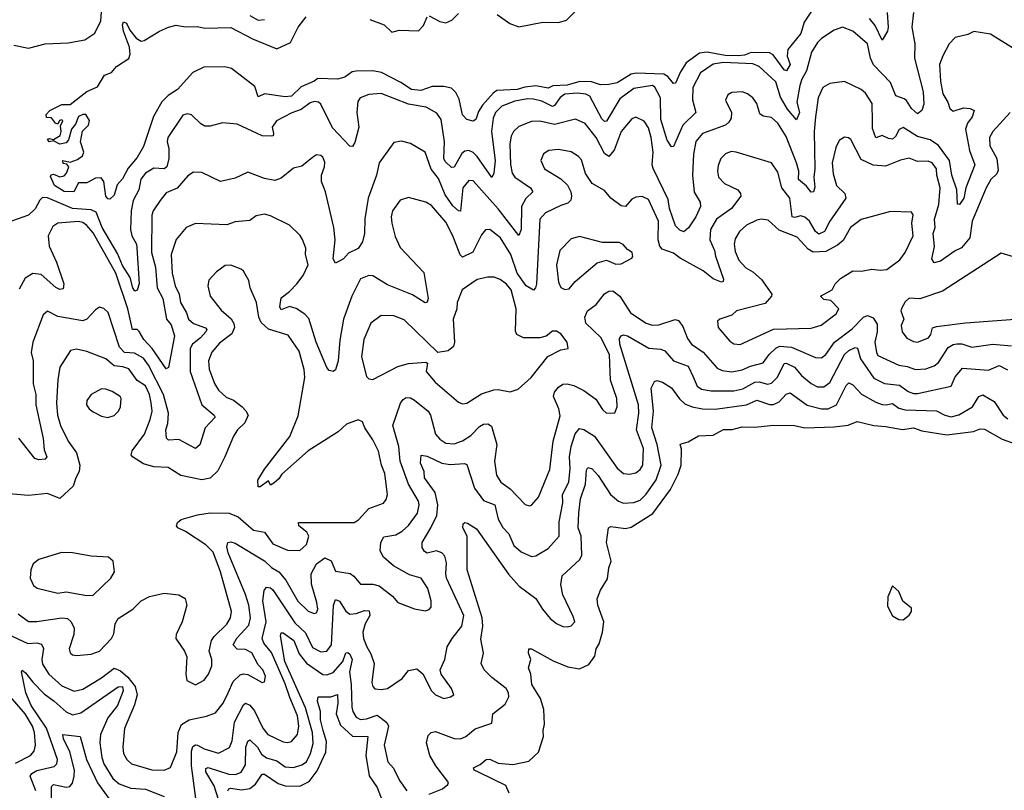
# Model space of a CAD drawing. Extents: x 1954683 to 2060285, y 904798 to 1016299.
# Tile 256 of 256: x 1972453 to 1977170, y 998918 to 1002610. Entities that reach past the tile are written whole.
import ezdxf

# ---------------------------------------------------------------- set-up
doc = ezdxf.new("R2010")
doc.units = 0

msp = doc.modelspace()

# ---------------------------------------------------------------- linework, layer by layer
at = {"layer": '0CON10XD'}
for points in [[(1976735.5, 1002644.5), (1976727.1, 1002575), (1976740.9, 1002495), (1976739.3, 1002425), (1976781.3, 1002265), (1976785.2, 1002205), (1976774.7, 1002175), (1976755, 1002158.2), (1976725, 1002183.9), (1976702.2, 1002222.2), (1976691.3, 1002231.3), (1976650.5, 1002245), (1976625, 1002308.9), (1976544, 1002394), (1976529, 1002425), (1976514.8, 1002494.8), (1976445, 1002555.6), (1976395, 1002574.4), (1976355, 1002560.6), (1976295, 1002520), (1976275, 1002500), (1976247.3, 1002455), (1976222.1, 1002365), (1976199.6, 1002325), (1976190.6, 1002295), (1976177, 1002215), (1976188.3, 1002165), (1976175, 1002130), (1976131.6, 1002181.6), (1976098.6, 1002238.6), (1976075, 1002312.8), (1975995, 1002385.3), (1975965, 1002398.4), (1975825.5, 1002404.5), (1975775, 1002397.1), (1975715.3, 1002354.7), (1975678.1, 1002285), (1975676.2, 1002226.2), (1975692.5, 1002165), (1975629.3, 1002105), (1975585, 1002002), (1975575, 1002000.8), (1975555, 1002032.5), (1975525, 1002132), (1975523, 1002235), (1975496.2, 1002286.2), (1975485, 1002294.1), (1975395, 1002280.5), (1975328.5, 1002231.5), (1975265, 1002123.3), (1975255, 1002122.7), (1975241.8, 1002135), (1975185, 1002243.3), (1975165, 1002253.7), (1975125, 1002257.5), (1975065, 1002252.9), (1975042, 1002238), (1975015, 1002198.9), (1975005, 1002194.8), (1974955, 1002219.8), (1974915, 1002230), (1974885, 1002230.5), (1974825, 1002219.2), (1974762.5, 1002195), (1974732.5, 1002165), (1974721.5, 1002138.5), (1974713.4, 1002075), (1974730.2, 1001935), (1974723.8, 1001875), (1974715, 1001854.4), (1974645, 1001954.1), (1974625, 1001974.1), (1974605, 1001984.1), (1974585, 1001980.3), (1974571.7, 1001968.3), (1974535, 1001904.2), (1974522.1, 1001902.1), (1974491.4, 1001931.3), (1974484.3, 1001945), (1974488.4, 1002025), (1974471.5, 1002131.5), (1974452, 1002162), (1974400.9, 1002190.9), (1974315.5, 1002205.5), (1974185, 1002255.9), (1974125, 1002251.8), (1974084.6, 1002235.4), (1974072.7, 1002217.3), (1974068.2, 1002165), (1974078.2, 1002095), (1974058.9, 1002021.1), (1974047, 1002003), (1974035, 1002004), (1973951.6, 1002091.6), (1973895.4, 1002205), (1973884.7, 1002214.7), (1973865, 1002218.8), (1973845, 1002212.2), (1973800.6, 1002179.4), (1973756.3, 1002163.7), (1973683.3, 1002125), (1973662.7, 1002095), (1973668.9, 1002065), (1973666.3, 1002053.7), (1973658.7, 1002051.3), (1973613.8, 1002053.8), (1973495, 1002110), (1973424.5, 1002115.5), (1973365, 1002099.4), (1973339.5, 1002099.5), (1973320.4, 1002110.4), (1973275, 1002154.3), (1973255, 1002158.6), (1973235, 1002152), (1973162.8, 1002045), (1973159.4, 1002025), (1973166.8, 1001995), (1973167, 1001945), (1973158.1, 1001905), (1973145, 1001895.6), (1973095, 1001899), (1973054.6, 1001875), (1973033.4, 1001846.6), (1973022.9, 1001795), (1972996.3, 1001743.7), (1972986.4, 1001695), (1972983.1, 1001605), (1972989.1, 1001575), (1973012.3, 1001535), (1973013.8, 1001516.2), (1973024.4, 1001345), (1973015, 1001314.4), (1973005, 1001309.5), (1972994.5, 1001325), (1972982.3, 1001375), (1972945, 1001431.9), (1972920.6, 1001490.6), (1972848.5, 1001615), (1972818.2, 1001688.2), (1972795, 1001699.1), (1972706.2, 1001706.2), (1972585, 1001756.2), (1972562.1, 1001757.9), (1972548.8, 1001745), (1972526.5, 1001703.5), (1972495, 1001673.8), (1972385.5, 1001635)], [(1972425, 1002487.9), (1972495, 1002474.3), (1972575, 1002494.3), (1972685, 1002498.8), (1972765, 1002512.9), (1972812.2, 1002545), (1972841.4, 1002605), (1972846.3, 1002666.3)], [(1976249.1, 1002655), (1976212.1, 1002597.9), (1976195, 1002544.6), (1976133.5, 1002466.5), (1976130, 1002435), (1976144.5, 1002395), (1976127.5, 1002365), (1976115, 1002369.5), (1976062.4, 1002442.4), (1976045, 1002451.2), (1975956.8, 1002453.2), (1975925, 1002440), (1975895, 1002436.5), (1975832.2, 1002437.8), (1975746.2, 1002453.8), (1975710.6, 1002449.4), (1975646.2, 1002403.8), (1975619, 1002361), (1975595, 1002306.2), (1975585, 1002304), (1975558.2, 1002338.2), (1975538.8, 1002348.8), (1975406.5, 1002353.5), (1975381.7, 1002348.3), (1975315, 1002308.2), (1975275, 1002299.6), (1975235, 1002298.2), (1975192.2, 1002312.2), (1975136, 1002314), (1975075, 1002297.1), (1975007.6, 1002292.4), (1974985, 1002281.6), (1974925, 1002293), (1974873.4, 1002286.6), (1974836.7, 1002275), (1974739.4, 1002270.6), (1974721.3, 1002258.7), (1974669.8, 1002200.2), (1974650.5, 1002169.5), (1974638.3, 1002131.7), (1974625.6, 1002124.4), (1974595, 1002131.9), (1974575, 1002154.2), (1974558.5, 1002228.5), (1974541.7, 1002261.7), (1974521.4, 1002281.4), (1974485, 1002290.3), (1974429.6, 1002290.4), (1974375, 1002271.4), (1974330, 1002275), (1974279.4, 1002309.4), (1974186.9, 1002356.9), (1974145, 1002365.5), (1974065, 1002364.1), (1974045, 1002360.4), (1974010, 1002335), (1973975.6, 1002325.6), (1973881.8, 1002328.2), (1973864.2, 1002315), (1973801.1, 1002288.9), (1973755, 1002244.2), (1973725, 1002241.1), (1973625.6, 1002254.4), (1973595, 1002241.2), (1973579.7, 1002289.7), (1973466.9, 1002376.9), (1973435, 1002383.9), (1973335, 1002382.1), (1973282.4, 1002357.6), (1973208.9, 1002275), (1973163.2, 1002246.8), (1973133.2, 1002216.8), (1973093.2, 1002146.8), (1973045, 1002001.9), (1973015, 1001950), (1972971.7, 1001898.3), (1972945, 1001848.1), (1972920.4, 1001819.6), (1972905, 1001768.6), (1972885, 1001750.8), (1972875, 1001752.5), (1972864.5, 1001765), (1972855.5, 1001835.5), (1972842.2, 1001852.2), (1972815, 1001850.6), (1972775, 1001828), (1972735, 1001828.8), (1972712.5, 1001785), (1972665, 1001786.7), (1972620, 1001815), (1972600.5, 1001859.5), (1972603.3, 1001866.7), (1972615, 1001870), (1972645, 1001857.5), (1972665, 1001862.5), (1972677.5, 1001875), (1972687.5, 1001905), (1972678.3, 1001918.3), (1972660.7, 1001920.7), (1972660, 1001935), (1972695, 1001927.5), (1972729.5, 1001940.5), (1972753, 1001957), (1972760, 1001975), (1972743.8, 1002025), (1972754.1, 1002075.9), (1972782.5, 1002105), (1972786.4, 1002126.4), (1972770, 1002155), (1972755, 1002156), (1972735, 1002146.2), (1972720.3, 1002109.7), (1972700.6, 1002085), (1972685.8, 1002034.2), (1972675, 1002020), (1972645, 1002012.9), (1972615, 1002030), (1972594.3, 1002024.3), (1972585, 1002037.5), (1972595, 1002041.2), (1972615, 1002036.7), (1972646, 1002055), (1972652, 1002075), (1972648.3, 1002101.7), (1972660, 1002125), (1972655, 1002130), (1972643.3, 1002126.7), (1972635, 1002110), (1972623.6, 1002113.6), (1972605, 1002140), (1972581.7, 1002141.7), (1972580, 1002155), (1972597.5, 1002175), (1972655, 1002203.3), (1972695, 1002203.3), (1972775, 1002265.7), (1972825, 1002288.6), (1972859.2, 1002345), (1972892.5, 1002357.5), (1972916, 1002385), (1972975.4, 1002424.6), (1972981.2, 1002445), (1972978.6, 1002478.6), (1972950, 1002555), (1972944.7, 1002585.3), (1972949.7, 1002600.3), (1972965, 1002593.1), (1972979.9, 1002559.9), (1973011.4, 1002521.4), (1973035, 1002506.9), (1973049.7, 1002510.3), (1973122, 1002555), (1973166.2, 1002575), (1973203.1, 1002583.1), (1973245, 1002575.5), (1973305, 1002577.8), (1973340.2, 1002570.2), (1973465, 1002572.7), (1973568.1, 1002518.1), (1973685, 1002470), (1973749.6, 1002500.4), (1973787.1, 1002575), (1973825.5, 1002624.5)], [(1974415, 1002628.9), (1974465, 1002601.4), (1974495, 1002594.2), (1974522.4, 1002607.6), (1974555, 1002639.5)], [(1974740, 1002635), (1974801.5, 1002591.5), (1974845, 1002575.6), (1974958.6, 1002598.6), (1975035, 1002597.1), (1975072.5, 1002607.5), (1975112.7, 1002647.3)], [(1976609.2, 1002645), (1976613.8, 1002575), (1976611.2, 1002555), (1976585, 1002511.2), (1976551.8, 1002581.8), (1976524.7, 1002615)], [(1973555, 1002630.3), (1973595, 1002607.2), (1973625, 1002610.3)], [(1974130.2, 1002610.2), (1974199.2, 1002585), (1974235, 1002550), (1974270.7, 1002559.3), (1974363, 1002557), (1974387.1, 1002582.9), (1974405, 1002624)], [(1977215, 1002472.7), (1977105, 1002540.9), (1977025, 1002552.9), (1976995, 1002538.8), (1976935, 1002524), (1976906.4, 1002493.6), (1976876.1, 1002436.1), (1976860.3, 1002395), (1976864.8, 1002315.2), (1976875.2, 1002255), (1976899.6, 1002215), (1976909.1, 1002185), (1976925, 1002172.3), (1976975, 1002187.2), (1977006.7, 1002185), (1977026.2, 1002175), (1977017.1, 1002145), (1976993.5, 1002115), (1976985.2, 1002085), (1977003.7, 1001983.7), (1977029.3, 1001915), (1976985.8, 1001805), (1976976.5, 1001755), (1976955, 1001724.2), (1976946.7, 1001726.7), (1976942.9, 1001795), (1976919, 1001865), (1976908.5, 1001935), (1976855, 1002007.3), (1976815, 1002034.4), (1976755, 1002050.7), (1976685, 1002093.6), (1976666.4, 1002083.6), (1976649, 1002051), (1976635, 1002038.2), (1976615, 1002040.4), (1976585.5, 1002054.5), (1976555, 1002044.5), (1976538.6, 1002088.6), (1976538.5, 1002121.5), (1976537.9, 1002207.9), (1976505, 1002258), (1976485, 1002275.7), (1976405, 1002314.3), (1976335, 1002304.4), (1976301.5, 1002285), (1976278, 1002235), (1976265.2, 1002144.8), (1976259.8, 1002075), (1976263, 1001895), (1976257.6, 1001855), (1976262, 1001808), (1976255.8, 1001785), (1976245, 1001783.1), (1976222.3, 1001812.3), (1976183.7, 1001843.7), (1976185.7, 1001885), (1976175, 1001924.4), (1976125, 1002049.6), (1976085.8, 1002115), (1976055, 1002141.3), (1976015, 1002148.5), (1975998.3, 1002158.3), (1975985, 1002208), (1975965, 1002235.7), (1975940, 1002255), (1975915, 1002264.5), (1975865, 1002261.9), (1975845, 1002250.8), (1975834.4, 1002225), (1975862.7, 1002165), (1975861.1, 1002138.9), (1975851.1, 1002118.9), (1975834.7, 1002105.3), (1975725, 1002064.6), (1975692.9, 1002027.1), (1975680.9, 1001965), (1975675.6, 1001865), (1975684.1, 1001784.1), (1975712.9, 1001735), (1975714.5, 1001715), (1975691.8, 1001665), (1975657.6, 1001612.4), (1975635, 1001594.2), (1975615, 1001601.9), (1975595, 1001623.1), (1975565.7, 1001705.7), (1975559, 1001749), (1975487.4, 1001897.4), (1975482.6, 1001915), (1975488, 1001975), (1975478.8, 1002045), (1975465, 1002091.9), (1975445, 1002124.4), (1975405, 1002143.5), (1975385, 1002134.5), (1975335.3, 1002075), (1975300.8, 1001985), (1975275, 1001954.3), (1975255, 1001968.9), (1975214.8, 1002045), (1975162.2, 1002112.2), (1975115, 1002133.8), (1975015, 1002108), (1974945, 1002124.3), (1974905, 1002122.2), (1974845, 1002097.7), (1974819.1, 1002075), (1974807.4, 1002052.6), (1974801.6, 1002015), (1974803.6, 1001916.4), (1974811.9, 1001875), (1974825.4, 1001855), (1974900.5, 1001805), (1974911.5, 1001785), (1974877.1, 1001752.9), (1974856.4, 1001715), (1974854.6, 1001605.4), (1974845, 1001576.2), (1974744.6, 1001704.6), (1974625, 1001838.5), (1974605, 1001839.4), (1974575.7, 1001804.3), (1974565, 1001692.9), (1974555, 1001694.5), (1974528.1, 1001718.1), (1974491.4, 1001771.4), (1974459.3, 1001849.3), (1974423.4, 1001893.4), (1974394.7, 1001974.7), (1974325, 1002017.5), (1974281.2, 1002028.8), (1974245, 1002022), (1974175, 1001923.8), (1974162.7, 1001865), (1974123, 1001755), (1974106.2, 1001656.2), (1974104.2, 1001585.8), (1974094.4, 1001545), (1974075, 1001514.5), (1974028.3, 1001491.7), (1974004.2, 1001465), (1973965, 1001443.8), (1973954.5, 1001465), (1973964.6, 1001555), (1973957.1, 1001615), (1973917.9, 1001785), (1973898.2, 1001835), (1973899.2, 1001865), (1973913.5, 1001905), (1973915, 1001927.5), (1973905, 1001952), (1973895, 1001960), (1973875, 1001961.9), (1973855, 1001950), (1973805, 1001907.5), (1973765, 1001898.8), (1973705, 1001850.5), (1973675, 1001839.4), (1973625, 1001849.6), (1973545, 1001878.8), (1973485, 1001851.1), (1973415, 1001834.4), (1973325, 1001877.8), (1973285, 1001879.4), (1973258.3, 1001861.7), (1973206.9, 1001803.1), (1973155, 1001781.1), (1973125, 1001744.4), (1973091.9, 1001695), (1973085.8, 1001674.2), (1973083.7, 1001495), (1973103.7, 1001423.7), (1973110.7, 1001325), (1973138.6, 1001275), (1973155.3, 1001175), (1973178.2, 1001148.2), (1973194.5, 1001095), (1973170.9, 1000969.1), (1973166.3, 1000943.7), (1973155, 1000938), (1973087.1, 1001035), (1973048.1, 1001078.1), (1973025, 1001116.9), (1973015, 1001125.4), (1972992.5, 1001125), (1972970.3, 1001225), (1972912.5, 1001395), (1972805, 1001589.6), (1972775, 1001624.5), (1972755, 1001638.2), (1972735, 1001642.7), (1972634.6, 1001635.4), (1972611.3, 1001618.7), (1972588.9, 1001575), (1972593.1, 1001525), (1972628.9, 1001448.9), (1972664.1, 1001345), (1972660.2, 1001319.8), (1972645, 1001317.3), (1972625, 1001327.5), (1972555, 1001388.8), (1972515, 1001393.9), (1972478.4, 1001371.6), (1972450.8, 1001319.2)], [(1977198.2, 1002165), (1977114.6, 1002075), (1977098.9, 1002045), (1977100.7, 1002005), (1977134.8, 1001945), (1977140.9, 1001889.1), (1977135, 1001871.1), (1977106, 1001844), (1977082.8, 1001805), (1977016.3, 1001645), (1977005.2, 1001564.8), (1976965, 1001516.8), (1976935, 1001503.3), (1976865, 1001453.8), (1976835, 1001444.4), (1976823.6, 1001463.6), (1976836.1, 1001523.9), (1976828.8, 1001585), (1976838.4, 1001615), (1976835.8, 1001655), (1976856, 1001725), (1976862.3, 1001805), (1976846.5, 1001865), (1976845, 1001895.6), (1976825, 1001924), (1976805, 1001932.8), (1976755, 1001930.9), (1976714.1, 1001945.9), (1976672.7, 1001937.3), (1976601.8, 1001908.2), (1976542.3, 1001912.3), (1976485, 1001940.4), (1976435.4, 1002035.4), (1976424.4, 1002044.4), (1976405, 1002047.1), (1976378.3, 1002031.7), (1976362.9, 1001997.1), (1976346, 1001925), (1976350.9, 1001870.9), (1976366.4, 1001816.4), (1976407, 1001777), (1976411.8, 1001755), (1976333.7, 1001645), (1976309.5, 1001595), (1976282.4, 1001582.4), (1976265, 1001594.6), (1976237.2, 1001645), (1976215, 1001664.7), (1976195, 1001670), (1976165, 1001662.2), (1976154.6, 1001665), (1976142.4, 1001755), (1976103.7, 1001803.7), (1976085, 1001880), (1976055, 1001924.3), (1975885, 1001975.5), (1975862.2, 1001977.8), (1975835, 1001968.1), (1975812.2, 1001945), (1975798.8, 1001911.2), (1975795.5, 1001885), (1975801.5, 1001855), (1975830, 1001825), (1975893.6, 1001795), (1975906.6, 1001776.6), (1975907.5, 1001765), (1975862.5, 1001705), (1975791.1, 1001655), (1975762.6, 1001605), (1975758.6, 1001555), (1975781.6, 1001505), (1975786.8, 1001476.8), (1975825, 1001367.5), (1975823.8, 1001356.2), (1975815, 1001352.5), (1975775, 1001368.8), (1975727.5, 1001407.5), (1975616.8, 1001466.8), (1975585, 1001491.4), (1975531.1, 1001511.1), (1975520.4, 1001525), (1975512.3, 1001555), (1975513.4, 1001645), (1975465, 1001747.8), (1975435, 1001762.2), (1975405, 1001760), (1975385, 1001749.4), (1975355, 1001715.6), (1975335, 1001718.2), (1975285.5, 1001755), (1975255, 1001790.9), (1975195.4, 1001825.4), (1975163, 1001873), (1975145, 1001938), (1975130, 1001955), (1975095, 1001976.5), (1975035, 1001988.8), (1974987.4, 1001982.6), (1974962.6, 1001967.4), (1974949.4, 1001935), (1974967.5, 1001895), (1975045, 1001847.8), (1975076.7, 1001816.7), (1975093.8, 1001785), (1975096.9, 1001765), (1975093.1, 1001745), (1975079.5, 1001730.5), (1975045, 1001720.5), (1974972.2, 1001685), (1974944.1, 1001655), (1974928.7, 1001345), (1974924.6, 1001325.4), (1974915, 1001314.2), (1974879.1, 1001335), (1974836.8, 1001395), (1974806.5, 1001485), (1974756.7, 1001565), (1974705, 1001605.6), (1974685, 1001602.9), (1974665, 1001580), (1974623.5, 1001496.5), (1974575, 1001472.2), (1974562.9, 1001482.9), (1974527.7, 1001575), (1974495, 1001639.6), (1974425, 1001720), (1974398, 1001735), (1974315, 1001758.9), (1974276, 1001745), (1974238.5, 1001695), (1974232.9, 1001665), (1974236.2, 1001635), (1974251.4, 1001571.4), (1974275, 1001518.1), (1974389.3, 1001399.3), (1974409.1, 1001275), (1974405, 1001256.2), (1974395, 1001253.5), (1974335, 1001292.5), (1974215, 1001340.4), (1974145, 1001382.4), (1974125, 1001383.9), (1974085, 1001367.8), (1974044, 1001285), (1974004.3, 1001175), (1973987, 1001075), (1973978.5, 1000975), (1973965, 1000932.5), (1973955, 1000923.8), (1973935, 1000930), (1973925, 1000943.3), (1973873.7, 1001065), (1973838.2, 1001178.2), (1973819.2, 1001199.2), (1973776.9, 1001226.9), (1973745, 1001236.5), (1973705, 1001219.5), (1973698.4, 1001235), (1973705, 1001277.1), (1973745, 1001307.3), (1973780.8, 1001345), (1973810.4, 1001385), (1973835.3, 1001435), (1973822.5, 1001485), (1973824.4, 1001515), (1973807.1, 1001557.1), (1973796.2, 1001576.2), (1973746, 1001625), (1973655, 1001669.5), (1973625, 1001677.9), (1973585, 1001670), (1973555, 1001647.8), (1973485, 1001641.8), (1973445, 1001627.1), (1973295, 1001633.5), (1973250.8, 1001615), (1973202.6, 1001557.4), (1973177.8, 1001485), (1973182.6, 1001395), (1973197.9, 1001335), (1973216.4, 1001295), (1973222.5, 1001255), (1973252.2, 1001205), (1973261.1, 1001175), (1973285, 1001154.7), (1973342.9, 1001132.9), (1973348.8, 1001125), (1973343.8, 1001113.8), (1973319, 1001085), (1973280.6, 1001055), (1973268.6, 1001035), (1973269.3, 1000925), (1973325.2, 1000765.2), (1973384.4, 1000715), (1973388.5, 1000705), (1973340.8, 1000655), (1973316.2, 1000573.8), (1973295, 1000555.5), (1973215, 1000598.2), (1973165.6, 1000595.6), (1973155.7, 1000605), (1973152.2, 1000645), (1973162.1, 1000675), (1973165.6, 1000725), (1973141.4, 1000815), (1973069.8, 1000955), (1973045, 1000988.8), (1973003.1, 1001013.1), (1972955, 1001015.2), (1972930.5, 1001040.5), (1972877, 1001207), (1972855, 1001225.7), (1972835, 1001232), (1972815, 1001219.2), (1972774.3, 1001175)], [(1975905, 1001053.1), (1976065, 1001127.5), (1976245, 1001132.2), (1976293.4, 1001146.6), (1976365, 1001201.5), (1976377.5, 1001225), (1976338.6, 1001265), (1976305, 1001269.3), (1976288.9, 1001285), (1976345.5, 1001315), (1976360.6, 1001345), (1976385, 1001370.6), (1976445, 1001406.8), (1976485.6, 1001405.6), (1976535, 1001414.5), (1976575, 1001409.5), (1976606.9, 1001413.1), (1976670, 1001460), (1976695.5, 1001494.5), (1976733.1, 1001575), (1976726.9, 1001635), (1976734, 1001675), (1976725, 1001688), (1976625, 1001690.6), (1976485, 1001652.9), (1976433.3, 1001615), (1976397.5, 1001552.5), (1976370.4, 1001529.6), (1976315, 1001499.5), (1976255, 1001496.2), (1976230.8, 1001510.8), (1976178, 1001568), (1976091.8, 1001601.8), (1976039.4, 1001649.4), (1976005, 1001653.6), (1975985, 1001649.1), (1975935, 1001625.4), (1975900.9, 1001595), (1975880.5, 1001559.5), (1975876, 1001535), (1975880, 1001500), (1975898.1, 1001458.1), (1975931.2, 1001421.2), (1975965, 1001401.3), (1976007.5, 1001365), (1976055.7, 1001295), (1976054.4, 1001285), (1976025, 1001251), (1975886.7, 1001215), (1975865, 1001194.3), (1975807.5, 1001175), (1975796.2, 1001165), (1975799.4, 1001135), (1975855, 1001070), (1975875, 1001057.1), (1975905, 1001053.1)], [(1975065, 1001317.5), (1975085, 1001320), (1975113.8, 1001355), (1975218.8, 1001445), (1975265, 1001458.1), (1975309.5, 1001439.5), (1975335, 1001440.6), (1975385, 1001467.5), (1975390, 1001475), (1975386.7, 1001495), (1975365, 1001508.8), (1975343.4, 1001533.4), (1975325, 1001541.9), (1975245, 1001542.2), (1975135, 1001570.6), (1975095, 1001560.8), (1975040, 1001505), (1975024.2, 1001435), (1975035, 1001352.5), (1975045, 1001327.5), (1975065, 1001317.5)], [(1977215, 1001474.2), (1977155, 1001491.2), (1976875, 1001308.8), (1976765, 1001271.9), (1976715, 1001275.8), (1976695, 1001258.8), (1976679.7, 1001230.3), (1976674.4, 1001215), (1976689.4, 1001175), (1976675.5, 1001145), (1976680.5, 1001115), (1976703.5, 1001083.5), (1976735, 1001067.5), (1976755, 1001064.6)], [(1972445, 999764.1), (1972495, 999727.2), (1972535, 999726.3), (1972654.7, 999744.7), (1972680.9, 999740.9), (1972699.1, 999725), (1972712.9, 999695), (1972711.3, 999665), (1972690, 999595), (1972695, 999576.2), (1972705, 999567.5), (1972725, 999564.4), (1972795, 999569.4), (1972835.7, 999585), (1972892.9, 999645), (1972903.1, 999666.9), (1972910.3, 999715), (1972925, 999741.5), (1972994.8, 999785.2), (1973035, 999825.9), (1973075, 999845.8), (1973145, 999863.2), (1973215, 999854.5), (1973245, 999837.1), (1973253.6, 999805), (1973230.8, 999725), (1973202.2, 999665), (1973200, 999645), (1973241.5, 999585), (1973253, 999557), (1973249.2, 999475), (1973253.9, 999443.9), (1973295, 999423.5), (1973336.7, 999445), (1973357.3, 999475), (1973373.6, 999515), (1973372.9, 999545), (1973360, 999585), (1973372.2, 999635), (1973384.8, 999655.2), (1973445, 999714.5), (1973462.7, 999745), (1973467.6, 999775), (1973414.8, 999965), (1973379.3, 1000059.3), (1973344.1, 1000094.1), (1973247.5, 1000157.5), (1973210.8, 1000175), (1973204.2, 1000185), (1973209.4, 1000200.6), (1973226, 1000215), (1973305, 1000238.1), (1973365, 1000247.8), (1973455.7, 1000245.7), (1973498.9, 1000228.9), (1973572.5, 1000165), (1973625, 1000154.4), (1973665, 1000099.6), (1973735, 1000068.5), (1973795, 1000066.9), (1973827.5, 1000095), (1973838.2, 1000135), (1973828.1, 1000155), (1973790.6, 1000185), (1973789.2, 1000200.8), (1974055, 1000201.4), (1974076, 1000214), (1974125, 1000267.8), (1974195, 1000292.9), (1974208.9, 1000311.1), (1974214.5, 1000335.5), (1974202.5, 1000435), (1974186.8, 1000475), (1974172, 1000542), (1974145, 1000596.9), (1974105.6, 1000655), (1974095, 1000683.8), (1974075, 1000692.5), (1974017.9, 1000672.1), (1973978.8, 1000635), (1973835.5, 1000544.5), (1973708, 1000432), (1973695, 1000410), (1973670.7, 1000389.3), (1973655, 1000380), (1973645, 1000400), (1973605, 1000372.5), (1973595, 1000372.5), (1973594.1, 1000404.1), (1973625, 1000456.2), (1973746.6, 1000613.4), (1973787.4, 1000712.6), (1973819.6, 1000895), (1973815.4, 1000934.6), (1973792, 1001022), (1973738.2, 1001098.2), (1973645, 1001126.9), (1973609.1, 1001159.1), (1973598, 1001185), (1973587.8, 1001255), (1973557.5, 1001325), (1973550.9, 1001360.9), (1973525.7, 1001405), (1973513.3, 1001415), (1973465, 1001434.3), (1973437.7, 1001432.3), (1973395, 1001401.2), (1973358.3, 1001361.7), (1973354.3, 1001335), (1973365.4, 1001285.4), (1973417.6, 1001217.6), (1973466.1, 1001176.1), (1973479.3, 1001155), (1973482.5, 1001135), (1973468.5, 1001105), (1973410.3, 1001059.7), (1973373.3, 1001016.7), (1973357.5, 1000975), (1973361.1, 1000935), (1973386.4, 1000866.4), (1973404.6, 1000835), (1973442.2, 1000802.2), (1973476.4, 1000786.4), (1973517.1, 1000757.1), (1973536.5, 1000736.5), (1973546.6, 1000715), (1973531.6, 1000678.4), (1973496.5, 1000645), (1973476.4, 1000615), (1973436.2, 1000515), (1973401.4, 1000448.6), (1973365.9, 1000414.1), (1973325, 1000406.2), (1973225, 1000426.8), (1973164, 1000464), (1973095, 1000468.1), (1973045, 1000482.5), (1972992.5, 1000515), (1972986.4, 1000525), (1972991.1, 1000545), (1973050.9, 1000625), (1973078.1, 1000695), (1973086.7, 1000735), (1973082, 1000775), (1973074.5, 1000814.5), (1973055, 1000855.4), (1973015, 1000881.5), (1972975, 1000936.9), (1972947.1, 1000947.1), (1972905, 1000951.6), (1972864.8, 1000984.8), (1972775, 1001020.4), (1972725, 1001031.5), (1972696.7, 1001025), (1972645.4, 1000945), (1972635.3, 1000884.7), (1972628.7, 1000775), (1972634.1, 1000715), (1972648.4, 1000665), (1972685, 1000590), (1972724.6, 1000535), (1972740, 1000475), (1972738.2, 1000445), (1972720.8, 1000415), (1972709.5, 1000375), (1972645, 1000316.7), (1972585, 1000339.2), (1972495, 1000330.6), (1972343.2, 1000343.2)], [(1974575, 1000768.9), (1974595, 1000773.5), (1974665, 1000818), (1974725, 1000836.8), (1974745, 1000838.8), (1974802.4, 1000827.6), (1974840.9, 1000839.1), (1974902.9, 1000895), (1974983.6, 1000996.4), (1975045, 1001028), (1975080, 1001035), (1975076, 1001065), (1975046.2, 1001105), (1975025, 1001118), (1975005, 1001117.5), (1974975, 1001094), (1974945, 1001086), (1974866, 1001086), (1974835, 1001102), (1974827.5, 1001117.5), (1974830.7, 1001225), (1974807.3, 1001315), (1974785, 1001342.9), (1974755, 1001364.5), (1974726, 1001376), (1974695, 1001376.9), (1974645, 1001364.6), (1974572.9, 1001315), (1974548.8, 1001255), (1974546.9, 1001225), (1974529.7, 1001175), (1974535.6, 1001065), (1974531.9, 1001045), (1974505, 1001022.9), (1974455.8, 1001015.8), (1974295, 1001172.2), (1974245, 1001191.2), (1974185, 1001192.5), (1974134.7, 1001155.3), (1974101.7, 1001078.3), (1974090.4, 1000995), (1974115, 1000900), (1974125, 1000888.8), (1974145, 1000886.2), (1974265, 1000948.5), (1974315, 1000962.2), (1974399.2, 1000969.2), (1974406.7, 1000965), (1974400.8, 1000925), (1974443, 1000873), (1974555, 1000777.8), (1974575, 1000768.9)], [(1973877.1, 999817.1), (1973850.2, 999905), (1973848.7, 999955), (1973875, 1000002.5), (1973915, 1000032.5), (1973945, 1000017.1), (1973965, 999968.6), (1974035.9, 999955.9), (1974054.1, 999944.1), (1974085.5, 999905.5), (1974145, 999906.2), (1974175, 999898.2), (1974238.5, 999848.5), (1974265, 999817.5), (1974345, 999788.1), (1974395, 999778.6), (1974415, 999784), (1974424, 999795), (1974424.4, 999825.6), (1974407.9, 999885), (1974375.7, 999935), (1974320.7, 999950.7), (1974242.9, 999992.9), (1974196.1, 1000035), (1974180, 1000065), (1974182.9, 1000105), (1974197.4, 1000132.6), (1974255, 1000142), (1974285, 1000158.8), (1974315, 1000186.4), (1974358.9, 1000245), (1974366.9, 1000285), (1974363.8, 1000303.8), (1974315, 1000384.6), (1974276.4, 1000495), (1974269.2, 1000565), (1974240.8, 1000665), (1974277.8, 1000772.2), (1974289.3, 1000790.7), (1974305, 1000800.5), (1974325, 1000798.8), (1974345, 1000787.7), (1974409.6, 1000735), (1974420.8, 1000715), (1974444.7, 1000625), (1974465, 1000600), (1974495, 1000581.4), (1974535, 1000577.2), (1974575, 1000591.8), (1974615, 1000618.6), (1974655, 1000660.4), (1974675, 1000672.7), (1974695, 1000673.3), (1974712.7, 1000662.7), (1974738.3, 1000575), (1974727.1, 1000495), (1974737.7, 1000427.7), (1974758.1, 1000395), (1974803, 1000363), (1974875, 1000287.5), (1974895, 1000280.8), (1974905, 1000284), (1974938.1, 1000321.9), (1974992.7, 1000455), (1975009.4, 1000590.6), (1975042.6, 1000712.6), (1975036, 1000745), (1975010, 1000805), (1975014.6, 1000825), (1975035, 1000849.5), (1975055, 1000863.8), (1975075, 1000864.6), (1975107, 1000857), (1975155, 1000833.8), (1975212.7, 1000792.7), (1975245, 1000742.5), (1975265, 1000724.3), (1975304, 1000726), (1975315.3, 1000754.7), (1975313.8, 1000795), (1975283.2, 1000883.2), (1975277.9, 1001005), (1975238.3, 1001085), (1975165.6, 1001155.6), (1975160.9, 1001185), (1975173.7, 1001215), (1975215.3, 1001245), (1975255, 1001295.9), (1975275, 1001309.2), (1975295, 1001311.6), (1975327.6, 1001285), (1975379.3, 1001205), (1975455, 1001155.9), (1975482.8, 1001147.2), (1975515, 1001147.6), (1975592.9, 1001172.9), (1975608.7, 1001168.7), (1975630.5, 1001140.5), (1975652.4, 1001082.4), (1975671.9, 1001055), (1975726.7, 1001016.7), (1975795, 1000940.4), (1975818.7, 1000928.7), (1975865, 1000923.3), (1975915, 1000931.8), (1975955, 1000949.8), (1976014.4, 1000965.6), (1976044, 1001006), (1976075, 1001036.3), (1976095, 1001046.3), (1976151.3, 1001041.3), (1976265, 1000990.8), (1976295, 1000990), (1976315, 1001005.5), (1976356.6, 1001065), (1976441.2, 1001128.8), (1976495.5, 1001184.5), (1976515, 1001193), (1976541.7, 1001181.7), (1976561, 1001151), (1976560.6, 1001115), (1976549.5, 1001065), (1976557.5, 1001015), (1976565, 1001001.2), (1976665, 1000955.2), (1976705, 1000948.1), (1976745, 1000933.5), (1976795, 1000937.9), (1976835, 1000951.3), (1976855, 1000967.9), (1976901.2, 1001038.8), (1976925, 1001053.9), (1976943, 1001057), (1976966.3, 1001056.3), (1977015, 1001041), (1977115, 1001055.6), (1977205, 1001046.9)], [(1972774.3, 1001175), (1972755, 1001167.1), (1972635, 1001188), (1972585, 1001214), (1972565, 1001196.7), (1972515.3, 1001065), (1972507.8, 1001015), (1972517.5, 1000975), (1972517, 1000865), (1972530.4, 1000815), (1972529.3, 1000765), (1972565, 1000603.8), (1972569.1, 1000549.1), (1972582.9, 1000515), (1972575, 1000504.4), (1972545, 1000500.6), (1972525, 1000508), (1972448.8, 1000605)], [(1976755, 1001064.6), (1976807.8, 1001085), (1976818.9, 1001101.1), (1976827, 1001133), (1976845, 1001139.5), (1976985, 1001158.4), (1977265, 1001177.8)], [(1973300.4, 998855), (1973276.1, 999035), (1973275.6, 999105), (1973281.9, 999128.1), (1973294.2, 999135.8), (1973305, 999133.5), (1973336.9, 999116.9), (1973405, 999096.6), (1973457.4, 999122.6), (1973471.3, 999155), (1973481.3, 999245), (1973525, 999326.7), (1973535, 999335.4), (1973555, 999326.2), (1973578.1, 999298.1), (1973616.9, 999215), (1973640.9, 999185), (1973715, 999150.7), (1973735, 999147.1), (1973755, 999152.5), (1973784.3, 999185.7), (1973790.6, 999225), (1973783.1, 999275), (1973747, 999363), (1973725, 999428.8), (1973658.6, 999578.6), (1973623.1, 999623.1), (1973614.2, 999645), (1973634.3, 999725), (1973618.3, 999825), (1973624.2, 999875), (1973635, 999890.7), (1973655, 999888.2), (1973665, 999878.9), (1973770.2, 999720.2), (1973822, 999672), (1973855, 999602.2), (1973895, 999581.4), (1973925, 999585.3), (1973947, 999615), (1973955.9, 999804.1), (1973965, 999832.5), (1973985, 999824.5), (1974015, 999776.8), (1974035, 999762.4), (1974065, 999764.7), (1974105, 999779), (1974127.6, 999777.6), (1974130, 999755), (1974107.5, 999715), (1974096.5, 999675), (1974100.4, 999645), (1974115.8, 999605.8), (1974135, 999572), (1974150.6, 999525), (1974139.5, 999435), (1974144.4, 999415), (1974155, 999404.3), (1974185, 999400.4), (1974215, 999405.5), (1974285.7, 999454.3), (1974315, 999492.2), (1974355, 999500), (1974385, 999475.8), (1974425.7, 999395), (1974444.6, 999374.6), (1974485, 999357.1), (1974517.5, 999365), (1974532.5, 999375), (1974521.9, 999405), (1974471.5, 999475), (1974467.1, 999495), (1974489.2, 999545), (1974501.5, 999605), (1974524.6, 999645), (1974571.8, 999705), (1974581.2, 999755), (1974497.9, 999935), (1974493.8, 999955), (1974498.3, 1000008.3), (1974489, 1000039), (1974475, 1000055.4), (1974450, 1000065), (1974404.8, 1000054.8), (1974391.9, 1000061.9), (1974380.5, 1000080.5), (1974381.8, 1000105), (1974422.5, 1000175), (1974450.6, 1000235), (1974455.8, 1000285.8), (1974442.7, 1000345), (1974392.2, 1000415), (1974390.7, 1000445), (1974373.5, 1000485), (1974376, 1000524), (1974405, 1000518.8), (1974475, 1000485.8), (1974515, 1000479.5), (1974583.4, 1000483.4), (1974595, 1000479.2), (1974631.1, 1000365), (1974675, 1000306.7), (1974729.2, 1000285), (1974745, 1000216.7), (1974767.5, 1000177.5), (1974796, 1000146), (1974820.1, 1000090.1), (1974855, 1000060.8), (1974905, 1000038.5), (1974925, 1000041.1), (1974985, 1000076.8), (1975037.7, 1000135), (1975037, 1000205), (1975055.2, 1000295), (1975053.8, 1000335), (1975084.4, 1000395), (1975090.7, 1000459.3), (1975086.9, 1000515), (1975095.2, 1000564.8), (1975114.1, 1000625.9), (1975135, 1000650.9), (1975155, 1000646.8), (1975206.8, 1000615), (1975315, 1000461.5), (1975345, 1000436.4), (1975375, 1000431.8), (1975405, 1000438.8), (1975425, 1000454.5), (1975437.6, 1000475), (1975441.9, 1000555), (1975407.5, 1000645), (1975418.9, 1000725), (1975417.9, 1000765), (1975328.9, 1001055), (1975327.2, 1001082.8), (1975335, 1001095.8), (1975345, 1001100.5), (1975365, 1001096), (1975467, 1001037), (1975525, 1001031.2), (1975543.9, 1001023.9), (1975585.2, 1000975.2), (1975655, 1000949.6), (1975679.2, 1000899.2), (1975699.2, 1000855), (1975720.1, 1000840.1), (1975765, 1000831.3), (1975875, 1000832.1), (1975918.1, 1000841.9), (1975975, 1000874), (1975995, 1000875.2), (1976035, 1000864.3), (1976055, 1000868.9), (1976082.9, 1000897.1), (1976115, 1000962.1), (1976125, 1000964), (1976165, 1000944.6), (1976199.1, 1000905), (1976245, 1000866.6), (1976275, 1000851.2), (1976305, 1000851.2), (1976335, 1000872.1), (1976405, 1001005.8), (1976425, 1001025.3), (1976455, 1001038.7), (1976466.2, 1001036.2), (1976481.2, 1000985), (1976545, 1000892.6), (1976597, 1000867), (1976668.4, 1000858.4), (1976709.1, 1000829.1), (1976735, 1000819.7), (1976755, 1000818.6), (1976915, 1000854.4), (1976935, 1000898.9), (1976970.3, 1000939.7), (1977095, 1000931.6), (1977145, 1000953.8), (1977185, 1000932.3)], [(1972875, 1000704.3), (1972905, 1000714.2), (1972925.8, 1000735), (1972935.7, 1000755), (1972939.2, 1000795), (1972934, 1000805), (1972895, 1000829.1), (1972865, 1000840.6), (1972845, 1000841.4), (1972795, 1000814.2), (1972775, 1000786.2), (1972773.3, 1000765), (1972785, 1000746), (1972805, 1000730.6), (1972845, 1000710.8), (1972875, 1000704.3)], [(1974415, 998899.8), (1974477.8, 998925), (1974504.5, 998945), (1974507.1, 998955), (1974445.8, 999035.8), (1974418.2, 999085), (1974402.5, 999145), (1974410.2, 999179.8), (1974424.6, 999195.4), (1974445, 999200.4), (1974535, 999166.9), (1974565, 999164.5), (1974590.8, 999175), (1974635, 999213.1), (1974715, 999240), (1974718.9, 999285), (1974778.7, 999331.3), (1974796.7, 999365), (1974794.7, 999385), (1974782.9, 999405), (1974715, 999458.5), (1974678.2, 999495), (1974663.6, 999525), (1974674.6, 999575), (1974661.6, 999641.6), (1974671.1, 999705), (1974669.3, 999745), (1974596, 999975), (1974596.5, 1000135), (1974576, 1000175), (1974576.7, 1000195), (1974585, 1000200.8), (1974598.5, 1000198.5), (1974641.3, 1000171.3), (1974795, 999953.6), (1974845.6, 999895.6), (1974925, 999836.5), (1974957.9, 999785), (1974995, 999741.1), (1975025, 999716.9), (1975055, 999703.1), (1975078.8, 999701.2), (1975095, 999706.2), (1975112, 999725), (1975105, 999751.2), (1975055.5, 999854.5), (1975045.4, 999904.6), (1975052.1, 999945), (1975135.9, 1000024.1), (1975146, 1000044), (1975143.2, 1000135), (1975128.2, 1000175), (1975131.9, 1000248.1), (1975139.4, 1000315), (1975163, 1000385), (1975168.8, 1000451.2), (1975175, 1000464.3), (1975195, 1000457.5), (1975225, 1000426.9), (1975283.3, 1000335), (1975322.5, 1000302.5), (1975345, 1000293.5), (1975395, 1000296.3), (1975425, 1000308.8), (1975455, 1000336.1), (1975501.5, 1000405), (1975526, 1000475), (1975507, 1000575), (1975481, 1000655), (1975489.6, 1000735), (1975478.9, 1000845), (1975495, 1000877.1), (1975505, 1000880.6), (1975533.3, 1000873.3), (1975575, 1000845.6), (1975613.5, 1000793.5), (1975640.3, 1000770.3), (1975675, 1000755.3), (1975725, 1000745.7), (1975785, 1000744.2), (1975935, 1000764.8), (1975985, 1000787.1), (1976045, 1000766.2), (1976065, 1000766.7), (1976090.9, 1000779.1), (1976125, 1000815.3), (1976145, 1000822.5), (1976225, 1000763.8), (1976295, 1000745.7), (1976326.2, 1000745), (1976367.1, 1000765), (1976412.1, 1000857.9), (1976425, 1000870), (1976445, 1000860.7), (1976486.5, 1000816.5), (1976555, 1000777.1), (1976585, 1000766.8), (1976605, 1000764.3), (1976635, 1000771.9), (1976665, 1000749.3), (1976695, 1000740.2), (1976845, 1000735.3), (1976885, 1000714.7), (1976915, 1000707.1), (1976953, 1000717), (1977017.7, 1000755), (1977048.2, 1000805), (1977066.9, 1000813.1), (1977121.2, 1000781.2), (1977164.7, 1000715), (1977187.5, 1000697.5)], [(1974797.5, 998905), (1974781.3, 998941.3), (1974653.6, 999003.6), (1974630, 999015), (1974626.7, 999025), (1974658.8, 999041.2), (1974687.5, 999065), (1974705, 999067.1), (1974745, 999048.1), (1974815, 999040.8), (1974892.6, 999057.4), (1974938.9, 999101.1), (1974962.5, 999175), (1974960, 999205), (1974967.5, 999235), (1974964.2, 999305), (1974947.7, 999357.7), (1974906.7, 999425), (1974901.2, 999475), (1974890, 999505), (1974901.2, 999545), (1974890, 999575), (1974892.5, 999595), (1974905, 999596.2), (1975008, 999538), (1975079.4, 999509.4), (1975135, 999499.2), (1975179.3, 999520.7), (1975208.7, 999561.3), (1975215, 999596.2), (1975229.5, 999620.5), (1975244.5, 999675.5), (1975252.2, 999725), (1975222.9, 999805), (1975218.8, 999835), (1975235, 999877.5), (1975269.2, 999930.8), (1975276, 999984), (1975286.2, 1000015), (1975264.4, 1000105), (1975274.3, 1000175.7), (1975285, 1000181.2), (1975355, 1000172), (1975381.9, 1000178.1), (1975486.1, 1000243.9), (1975570.4, 1000359.6), (1975607.3, 1000432.7), (1975621.5, 1000475), (1975622.9, 1000552.9), (1975617.5, 1000575), (1975621.7, 1000578.3), (1975655, 1000588), (1975705, 1000615.8), (1975775, 1000619.2), (1975825, 1000646.4), (1975866.9, 1000646.9), (1975915, 1000659.5), (1975975, 1000657.9), (1976065, 1000667.5), (1976165.5, 1000665.5), (1976215, 1000654.3), (1976355, 1000659.2), (1976422, 1000668), (1976465, 1000685.6), (1976545, 1000665.5), (1976600.5, 1000660.5), (1976682.8, 1000647.2), (1976735, 1000654.3), (1976775, 1000640), (1976895, 1000620.8), (1977022.5, 1000637.5), (1977055, 1000650), (1977075, 1000647.5), (1977160.6, 1000600.6), (1977285, 1000555.4)], [(1972395, 999666.2), (1972491.3, 999621.3), (1972535, 999624.7), (1972557.4, 999617.4), (1972566.8, 999596.8), (1972559, 999545), (1972561.9, 999521.9), (1972591.8, 999475), (1972655, 999418), (1972713.2, 999393.2), (1972755, 999402.5), (1972845, 999456.4), (1972905, 999502.6), (1972935, 999490.7), (1972970.4, 999460.4), (1973005.4, 999415.4), (1973016, 999375), (1973003.1, 999326.9), (1972954.3, 999214.3), (1972946.4, 999125), (1972949.5, 999095), (1972966.7, 999065), (1972988.6, 999045), (1973085.3, 999015.3), (1973145.4, 999014.6), (1973175, 999026.9), (1973205, 999102), (1973211.6, 999195), (1973227.2, 999232.8), (1973265, 999255.6), (1973347.6, 999272.4), (1973390.9, 999289.1), (1973427.8, 999335), (1973451.1, 999385), (1973475, 999440), (1973508.2, 999471.8), (1973525, 999476.7), (1973545, 999473.3), (1973615, 999434.2), (1973625, 999437.5), (1973630, 999465), (1973617.5, 999495), (1973595, 999519.4), (1973565, 999576.2), (1973535, 999593), (1973494.3, 999594.3), (1973475.3, 999615), (1973492.5, 999647.5), (1973550.7, 999709.3), (1973558, 999745), (1973550.6, 999805), (1973535, 999855.5), (1973450.7, 1000055), (1973445.4, 1000085), (1973450, 1000105), (1973465, 1000108.2), (1973485, 1000101.8), (1973625, 1000017.9), (1973659.2, 999985), (1973694, 999964), (1973727.5, 999925), (1973785, 999823.8), (1973835, 999776.4), (1973864.3, 999765.7), (1973875, 999768.6), (1973881.5, 999785), (1973877.1, 999817.1)], [(1972775, 999850.6), (1972805, 999852.5), (1972888.8, 999935), (1972907.5, 999965), (1972900, 1000015), (1972877.5, 1000035), (1972795, 1000039.2), (1972705, 1000055.8), (1972652.7, 1000057.3), (1972545, 1000023.8), (1972516.4, 1000003.6), (1972506, 999975), (1972502, 999935), (1972519.2, 999899.2), (1972535.8, 999885.8), (1972635, 999862.2), (1972675, 999868.5), (1972775, 999850.6)], [(1976685, 999734.2), (1976715, 999757.5), (1976725.8, 999774.2), (1976725, 999790), (1976684.1, 999824.1), (1976665, 999870), (1976635, 999897.5), (1976612, 999845), (1976610.3, 999800.3), (1976635, 999753.8), (1976665, 999736), (1976685, 999734.2)], [(1973404.6, 998874.6), (1973385, 998939.2), (1973343.7, 999006.3), (1973345, 999022), (1973355, 999027.3), (1973455, 998995.2), (1973485.9, 998994.1), (1973513.3, 999005), (1973535, 999039.2), (1973536.2, 999125), (1973545, 999153.5), (1973555, 999159.2), (1973591.9, 999125), (1973611.5, 999091.5), (1973635, 999073.6), (1973685, 999058.8), (1973725, 999030.7), (1973765, 999026.7), (1973805, 999039.8), (1973826.2, 999055), (1973846.7, 999095), (1973858.1, 999141.9), (1973855.1, 999195), (1973822.3, 999312.3), (1973722.8, 999535), (1973702.1, 999657.9), (1973705, 999672.5), (1973715, 999672.5), (1973765.9, 999635.9), (1973791.8, 999571.8), (1973826.3, 999526.3), (1973905, 999473.4), (1973925, 999471.6), (1973955, 999482.4), (1974000.5, 999535), (1974015, 999576.9), (1974025, 999578.2), (1974035, 999569.6), (1974045.2, 999545), (1974032.1, 999485), (1974041, 999425), (1974043.4, 999316.6), (1974049.6, 999295), (1974065, 999268.7), (1974085, 999257.4), (1974115, 999259.8), (1974165, 999278.1), (1974212.3, 999242.3), (1974220.3, 999225), (1974199.2, 999135), (1974216.2, 999055), (1974243.3, 999023.3), (1974272.7, 998965), (1974308.1, 998915)], [(1972530.2, 998915), (1972503.2, 998985), (1972511.2, 998998.8), (1972535, 999012.2), (1972618.1, 999031.9), (1972630.9, 999045), (1972633.7, 999066.3), (1972581.4, 999215), (1972507.4, 999325), (1972482.7, 999385), (1972461.3, 999485), (1972465, 999494.2), (1972481, 999481), (1972515.5, 999435.5), (1972569.7, 999379.7), (1972618.2, 999345), (1972675, 999293.2), (1972705, 999279), (1972745, 999289.1), (1972925, 999413.9), (1972945.4, 999415), (1972948.9, 999395), (1972920.6, 999325), (1972874.8, 999265), (1972840.2, 999185), (1972837, 999145), (1972846.5, 999075), (1972856.5, 999045), (1972899.5, 998975), (1972929.5, 998949.5), (1972985, 998928.2), (1973055, 998923), (1973145, 998887.9)], [(1973449.1, 998915), (1973454.8, 998925.2), (1973465, 998927.4), (1973515, 998920.6), (1973555, 998925.9), (1973582, 998948), (1973615, 998995.8), (1973625, 998994.7), (1973691.3, 998951.3), (1973725, 998939.4), (1973795, 998938.4), (1973840.1, 998959.9), (1973878.3, 999011.7), (1973919.8, 999100.2), (1973922.3, 999152.3), (1973906, 999205), (1973894.1, 999255.9), (1973894.2, 999295), (1973878.8, 999345), (1973882.5, 999365), (1973944, 999366), (1973975, 999376.7), (1973977.5, 999335), (1973969.4, 999285), (1973989.8, 999229.8), (1974047.8, 999177.8), (1974120, 999175), (1974110.6, 999085), (1974126.9, 998986.9), (1974165, 998931.5), (1974189.4, 998869.4)], [(1972432.6, 999047.4), (1972504.4, 999085), (1972522.7, 999105), (1972528.7, 999135), (1972522.9, 999195), (1972513.2, 999225), (1972478.6, 999285), (1972408.6, 999365)], [(1972604.4, 998864.4), (1972604.3, 998925.7), (1972605, 998935.7), (1972615, 998945.2), (1972675, 998933.2), (1972693.1, 998936.9), (1972705, 998952.5), (1972714, 998985), (1972714.8, 999015.2), (1972692.8, 999102.8), (1972662.5, 999165), (1972659.2, 999185), (1972742.5, 999175), (1972772.5, 999065), (1972825, 998953.6), (1972900.6, 998850.6)]]:
    msp.add_lwpolyline(points, dxfattribs=at)

doc.saveas('drawing.dxf')
